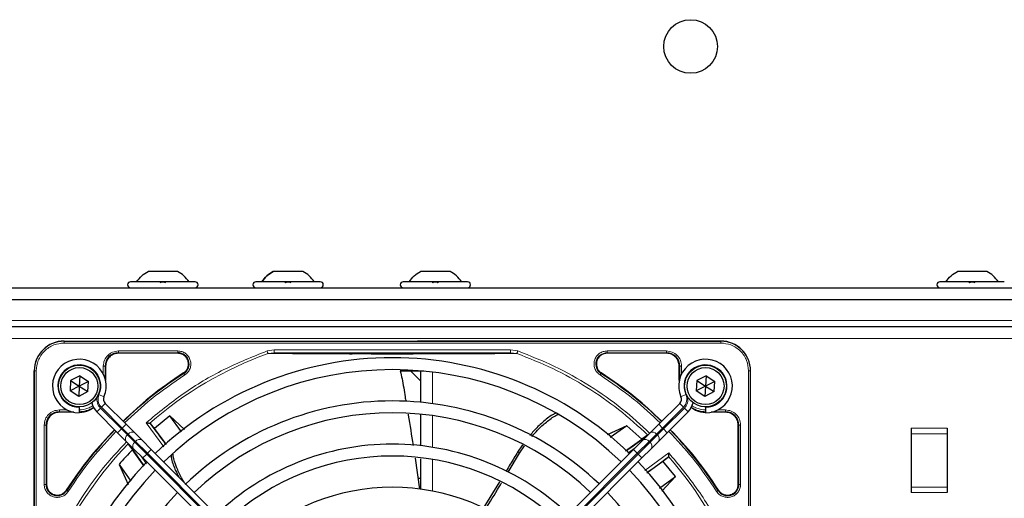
# Model space of a CAD drawing. Header units: millimetres. Extents: x 5 to 418, y 2 to 292.
# Tile 54 of 87: x 82 to 110, y 236 to 250. Entities that reach past the tile are written whole.
import ezdxf

# ---------------------------------------------------------------- set-up
doc = ezdxf.new("R2010")
doc.units = ezdxf.units.MM

msp = doc.modelspace()

# ---------------------------------------------------------------- linework, layer by layer
at = {"color": 7, "linetype": 'Continuous', "lineweight": 25}
for p, q in [((86.5109, 242.8304), (85.6859, 242.8304)), ((90.0109, 242.8304), (89.1859, 242.8304)), ((94.1276, 242.8304), (93.3026, 242.8304)), ((109.1276, 242.8304), (108.3026, 242.8304)), ((86.9984, 242.5387), (85.1984, 242.5387)), ((90.4984, 242.5387), (88.6984, 242.5387)), ((94.6151, 242.5387), (92.8151, 242.5387)), ((109.6151, 242.5387), (107.8151, 242.5387)), ((60.0151, 242.3721), (141.6817, 242.3721)), ((60.4317, 242.0387), (141.2651, 242.0387)), ((61.1817, 241.2887), (140.5151, 241.2887)), ((83.3401, 240.8804), (101.6901, 240.8804)), ((101.6901, 240.8804), (93.2199, 240.8804)), ((86.5171, 240.5379), (84.8567, 240.5379)), ((100.1734, 240.5379), (98.513, 240.5379)), ((82.5067, 221.6971), (82.5067, 240.0471)), ((84.4992, 240.1804), (84.4992, 239.7755)), ((93.3901, 240.0387), (92.7324, 240.0387)), ((93.3026, 239.7679), (93.0317, 240.0387)), ((100.5309, 239.7755), (100.5309, 240.1804)), ((102.5234, 221.6971), (102.5234, 240.0471)), ((83.5229, 239.7792), (83.5079, 239.4909)), ((83.78, 239.9104), (83.5229, 239.7792)), ((83.5229, 239.7792), (83.7651, 239.6221)), ((83.78, 239.9104), (83.7651, 239.6221)), ((84.0222, 239.7533), (83.7651, 239.6221)), ((83.78, 239.9104), (84.0222, 239.7533)), ((84.0072, 239.465), (84.0222, 239.7533)), ((101.0229, 239.7792), (101.0079, 239.4909)), ((101.28, 239.9104), (101.0229, 239.7792)), ((101.0229, 239.7792), (101.2651, 239.6221)), ((101.28, 239.9104), (101.2651, 239.6221)), ((101.5222, 239.7533), (101.2651, 239.6221)), ((101.28, 239.9104), (101.5222, 239.7533)), ((101.5072, 239.465), (101.5222, 239.7533)), ((83.7651, 239.6221), (83.5079, 239.4909)), ((83.7501, 239.3338), (83.5079, 239.4909)), ((83.7651, 239.6221), (83.7501, 239.3338)), ((84.0072, 239.465), (83.7501, 239.3338)), ((83.7651, 239.6221), (84.0072, 239.465)), ((101.2651, 239.6221), (101.0079, 239.4909)), ((101.2501, 239.3338), (101.0079, 239.4909)), ((101.2651, 239.6221), (101.2501, 239.3338)), ((101.5072, 239.465), (101.2501, 239.3338)), ((101.2651, 239.6221), (101.5072, 239.465)), ((84.4867, 239.1361), (85.0719, 238.5509)), ((100.5434, 239.1361), (99.9582, 238.5509)), ((83.6116, 238.8879), (83.2067, 238.8879)), ((83.7651, 239.0221), (83.7651, 239.0387)), ((83.7651, 239.0221), (83.7651, 238.8721)), ((84.8362, 238.3152), (84.251, 238.9004)), ((100.1939, 238.3152), (100.7791, 238.9004)), ((101.2651, 239.0221), (101.2651, 239.0387)), ((101.2651, 239.0221), (101.2651, 238.8721)), ((101.8234, 238.8879), (101.4185, 238.8879)), ((85.7507, 238.5767), (85.7364, 238.5834)), ((85.8695, 238.4333), (85.7507, 238.5767)), ((86.2928, 238.7853), (85.8695, 238.4333)), ((86.707, 238.4046), (86.2928, 238.7853)), ((86.6209, 238.3375), (86.2928, 238.7853)), ((82.8492, 238.5304), (82.8492, 236.8701)), ((85.0779, 238.0735), (84.8362, 238.3152)), ((85.0719, 238.5509), (85.3136, 238.3092)), ((85.3136, 238.3092), (85.519, 238.1038)), ((86.1979, 237.9831), (85.8695, 238.4333)), ((99.0689, 238.5129), (98.5128, 238.2545)), ((99.0689, 238.5129), (98.6006, 238.1823)), ((99.4843, 238.1361), (99.0689, 238.5129)), ((99.7165, 238.3092), (99.5111, 238.1038)), ((99.9582, 238.5509), (99.7165, 238.3092)), ((99.9522, 238.0735), (100.1939, 238.3152)), ((102.1809, 236.8701), (102.1809, 238.5304)), ((107.0151, 238.4387), (107.0151, 238.2887)), ((108.0151, 238.4387), (108.0151, 238.2887)), ((85.2833, 237.8681), (85.0779, 238.0735)), ((85.519, 238.1038), (85.7773, 237.8455)), ((99.0255, 237.8066), (99.4843, 238.1361)), ((99.5111, 238.1038), (99.2528, 237.8455)), ((99.64, 238.2445), (99.4843, 238.1361)), ((99.7468, 237.8681), (99.9522, 238.0735)), ((107.0151, 238.2887), (107.0151, 236.7887)), ((108.0151, 238.2887), (108.0151, 236.7887)), ((85.1426, 237.997), (85.251, 237.8413)), ((85.5805, 237.3825), (85.251, 237.8413)), ((85.5416, 237.6098), (85.2833, 237.8681)), ((85.7773, 237.8455), (91.4293, 232.1936)), ((99.2528, 237.8455), (93.6008, 232.1936)), ((96.1539, 237.979), (96.0144, 237.7749)), ((96.0637, 237.7397), (96.2072, 237.9476)), ((99.4885, 237.6098), (99.7468, 237.8681)), ((91.1936, 231.9579), (85.5416, 237.6098)), ((93.1491, 237.6051), (93.2745, 236.7373)), ((93.8365, 231.9579), (99.4885, 237.6098)), ((95.7456, 237.2103), (96.0637, 237.7397)), ((99.6261, 237.1892), (100.0763, 237.5176)), ((100.0763, 237.5176), (100.2197, 237.6364)), ((100.4283, 237.0943), (100.0763, 237.5176)), ((100.2197, 237.6364), (100.2264, 237.6507)), ((84.8742, 237.4259), (85.1326, 236.8698)), ((84.8742, 237.4259), (85.2048, 236.9576)), ((93.3026, 237.0387), (93.2309, 237.0387)), ((95.5052, 236.9386), (95.046, 236.1893)), ((99.9805, 236.7662), (100.4283, 237.0943)), ((100.0476, 236.6802), (100.4283, 237.0943)), ((107.0151, 236.7887), (107.0151, 236.6387)), ((108.0151, 236.7887), (108.0151, 236.6387))]:
    msp.add_line(p, q, dxfattribs=at)
at = {"color": 7, "linetype": 'Continuous', "lineweight": 18}
for p, q in [((140.5984, 241.4554), (61.0984, 241.4554)), ((61.1817, 240.9554), (140.5151, 240.9554)), ((83.3401, 240.8751), (83.3401, 240.8804)), ((101.6901, 240.8751), (83.3401, 240.8751)), ((83.3401, 240.8253), (83.3401, 240.8751)), ((101.6901, 240.8253), (83.3401, 240.8253)), ((101.6901, 240.8804), (101.6901, 240.8751)), ((101.6901, 240.8253), (101.6901, 240.8751)), ((84.8567, 240.5529), (86.5171, 240.5529)), ((84.8567, 240.5379), (84.8567, 240.5529)), ((84.8568, 240.6028), (86.517, 240.6028)), ((86.5171, 240.5379), (86.5171, 240.5529)), ((89.0121, 240.6041), (89.214, 240.6373)), ((89.0377, 240.5325), (89.214, 240.554)), ((89.214, 240.6373), (95.8161, 240.6373)), ((89.214, 240.554), (95.8161, 240.554)), ((95.8161, 240.6373), (96.0174, 240.6043)), ((95.8161, 240.554), (95.992, 240.5326)), ((98.513, 240.5529), (100.1734, 240.5529)), ((98.513, 240.5379), (98.513, 240.5529)), ((98.5131, 240.6028), (100.1733, 240.6028)), ((100.1734, 240.5379), (100.1734, 240.5529)), ((82.5067, 240.0471), (82.5121, 240.0471)), ((82.5121, 240.0471), (82.5121, 221.6971)), ((82.5619, 240.0471), (82.5121, 240.0471)), ((82.5619, 240.0471), (82.5619, 221.6971)), ((84.4343, 239.9607), (84.4343, 240.1803)), ((84.4842, 239.835), (84.4842, 240.1804)), ((84.4992, 240.1804), (84.4842, 240.1804)), ((86.6865, 239.9741), (86.6784, 239.9868)), ((93.6359, 240.0119), (93.6359, 239.1297)), ((98.3517, 239.9868), (98.3436, 239.9741)), ((100.5309, 240.1804), (100.5459, 240.1804)), ((100.5459, 240.1804), (100.5459, 239.835)), ((100.5958, 240.1804), (100.5958, 239.9607)), ((102.4682, 221.6971), (102.4682, 240.0471)), ((102.4682, 240.0471), (102.518, 240.0471)), ((102.518, 221.6971), (102.518, 240.0471)), ((102.518, 240.0471), (102.5234, 240.0471)), ((84.3146, 239.3811), (84.4519, 239.3209)), ((84.3806, 239.03), (84.4867, 239.1361)), ((100.6495, 239.03), (100.5434, 239.1361)), ((100.7156, 239.3811), (100.5782, 239.3209)), ((83.2067, 238.9029), (83.5522, 238.9029)), ((83.2067, 238.8879), (83.2067, 238.9029)), ((83.2068, 238.9528), (83.4265, 238.9528)), ((84.251, 238.9004), (84.3571, 239.0065)), ((84.3571, 239.0065), (84.9423, 238.4212)), ((84.9659, 238.4448), (84.3806, 239.03)), ((100.0642, 238.4448), (100.6495, 239.03)), ((100.673, 239.0065), (100.0878, 238.4212)), ((100.7791, 238.9004), (100.673, 239.0065)), ((101.4779, 238.9029), (101.8234, 238.9029)), ((101.6036, 238.9528), (101.8233, 238.9528)), ((101.8234, 238.8879), (101.8234, 238.9029)), ((86.13, 237.9222), (85.6325, 238.5931)), ((93.6359, 238.7932), (93.6359, 237.9084)), ((82.7843, 236.8701), (82.7843, 238.5303)), ((82.8342, 236.8701), (82.8342, 238.5304)), ((82.8492, 238.5304), (82.8342, 238.5304)), ((84.8362, 238.3152), (84.9423, 238.4212)), ((84.9423, 238.4212), (84.9659, 238.4448)), ((84.9423, 238.4212), (85.109, 238.2546)), ((84.9659, 238.4448), (85.0719, 238.5509)), ((85.1325, 238.2781), (84.9659, 238.4448)), ((99.8976, 238.2781), (100.0642, 238.4448)), ((100.0878, 238.4212), (99.9211, 238.2546)), ((100.0642, 238.4448), (99.9582, 238.5509)), ((100.0878, 238.4212), (100.0642, 238.4448)), ((100.1939, 238.3152), (100.0878, 238.4212)), ((102.1809, 238.5304), (102.1959, 238.5304)), ((102.1959, 238.5304), (102.1959, 236.8701)), ((102.2458, 238.5304), (102.2458, 236.8701)), ((108.0151, 238.4387), (107.0151, 238.4387)), ((85.1325, 238.2781), (85.109, 238.2546)), ((85.109, 238.2546), (85.3144, 238.0492)), ((85.3379, 238.0728), (85.1325, 238.2781)), ((85.3144, 238.0492), (85.3379, 238.0728)), ((85.3144, 238.0492), (85.6477, 237.7159)), ((85.6713, 237.7394), (85.3379, 238.0728)), ((99.3589, 237.7394), (99.6922, 238.0728)), ((99.7158, 238.0492), (99.3824, 237.7159)), ((99.6922, 238.0728), (99.8976, 238.2781)), ((99.7158, 238.0492), (99.6922, 238.0728)), ((99.9211, 238.2546), (99.7158, 238.0492)), ((99.8976, 238.2781), (99.9211, 238.2546)), ((108.0151, 238.2887), (107.0151, 238.2887)), ((85.6713, 237.7394), (85.7773, 237.8455)), ((96.0638, 237.7397), (96.0144, 237.7749)), ((99.3083, 237.901), (99.0927, 237.7429)), ((99.3589, 237.7394), (99.2528, 237.8455)), ((99.5651, 237.2572), (100.2361, 237.7546)), ((85.4861, 237.6653), (85.6442, 237.4497)), ((85.5416, 237.6098), (85.6477, 237.7159)), ((85.6713, 237.7394), (85.6477, 237.7159)), ((85.6477, 237.7159), (91.2996, 232.0639)), ((91.3232, 232.0875), (85.6713, 237.7394)), ((93.6359, 237.5706), (93.6359, 236.6816)), ((93.7069, 232.0875), (99.3589, 237.7394)), ((99.3824, 237.7159), (93.7305, 232.0639)), ((99.3589, 237.7394), (99.3824, 237.7159)), ((99.4885, 237.6098), (99.3824, 237.7159)), ((82.8342, 236.8701), (82.8492, 236.8701)), ((83.4004, 236.7087), (83.413, 236.7006)), ((101.6171, 236.7006), (101.6298, 236.7087)), ((102.1809, 236.8701), (102.1959, 236.8701)), ((108.0151, 236.7887), (107.0151, 236.7887)), ((107.0151, 236.6387), (108.0151, 236.6387))]:
    msp.add_line(p, q, dxfattribs=at)
at = {"color": 7, "linetype": 'Continuous', "lineweight": 25}
for centre, radius in [((100.8484, 249.1221), 0.75), ((83.7651, 239.6221), 0.5833), ((83.7651, 239.6221), 0.5167), ((101.2651, 239.6221), 0.5833), ((101.2651, 239.6221), 0.5167)]:
    msp.add_circle(centre, radius, dxfattribs=at)
for centre, radius, start, end in [((85.1984, 242.4554), 0.0833, 90, 270), ((86.9984, 242.4554), 0.0833, 270, 90), ((88.6984, 242.4554), 0.0833, 90, 270), ((90.4984, 242.4554), 0.0833, 270, 90), ((92.8151, 242.4554), 0.0833, 90, 270), ((94.6151, 242.4554), 0.0833, 270, 90), ((107.8151, 242.4554), 0.0833, 90, 270), ((83.3401, 240.0471), 0.8333, 90, 180), ((101.6901, 240.0471), 0.8333, 360, 90), ((84.8567, 240.1804), 0.3725, 90, 180), ((86.5171, 240.2387), 0.3142, 302.63367, 90), ((100.1734, 240.1804), 0.3725, 360, 90), ((83.7651, 239.6221), 0.75, 336.32369, 270), ((92.5151, 230.8721), 9.5417, 90, 133.99915), ((92.5151, 230.8721), 9.5417, 46.02565, 90), ((101.2651, 239.6221), 0.75, 270, 203.67631), ((92.5151, 230.8721), 10.8083, 122.63367, 134.11645), ((92.5151, 230.8721), 9.2083, 46.03708, 133.96292), ((92.5151, 230.8721), 10.8083, 45.88355, 57.36633), ((84.6046, 239.254), 0.5, 191.42048, 225), ((84.6046, 239.254), 0.1667, 156.32369, 225), ((92.5151, 230.8721), 8.3333, 90, 134.02434), ((92.5151, 230.8721), 8.3333, 46.14599, 90), ((100.4255, 239.254), 0.1667, 315, 23.67631), ((100.4255, 239.254), 0.5, 315, 348.57952), ((83.2067, 238.5304), 0.3725, 90, 180), ((83.7567, 239.6304), 0.7275, 270, 303.67328), ((92.5151, 230.8721), 8, 46.19375, 133.80625), ((101.2734, 239.6304), 0.7275, 236.32671, 270), ((101.8234, 238.5304), 0.3725, 360, 90), ((72.557, 228.3778), 16.676, 35.2521, 37.70462), ((92.5151, 230.8721), 10.8083, 135.88355, 147.36633), ((92.5151, 230.8721), 10.8083, 32.63367, 44.11645), ((90.0208, 250.8301), 15.8406, 304.77699, 307.39093), ((92.5151, 230.8721), 10.0666, 136.18656, 139.37912), ((72.557, 228.3778), 15.8406, 34.77699, 37.39093), ((92.5151, 230.8721), 7.125, 90, 133.65963), ((92.5151, 230.8721), 7.125, 46.34037, 90), ((92.5151, 230.8721), 9.5417, 136.00085, 223.99915), ((92.5151, 230.8721), 6.7917, 46.40617, 133.59383), ((92.5151, 230.8721), 9.5417, 316.02565, 43.97435), ((90.0208, 250.8301), 16.676, 305.2521, 307.70462), ((92.5151, 230.8721), 9.2083, 136.03708, 223.96292), ((92.5151, 230.8721), 9.2083, 316.03708, 43.96292), ((83.1484, 236.8701), 0.3142, 180, 327.36633), ((92.5151, 230.8721), 8.3333, 136.14599, 223.85401), ((92.5151, 230.8721), 5.9167, 90, 133.38582), ((92.5151, 230.8721), 5.9167, 46.61418, 90), ((92.5151, 230.8721), 8.3333, 316.14599, 43.85401), ((101.8817, 236.8701), 0.3142, 212.63367, 0)]:
    msp.add_arc(centre, radius, start, end, dxfattribs=at)
at = {"color": 7, "linetype": 'Continuous', "lineweight": 18}
for centre, radius, start, end in [((83.3401, 240.0471), 0.828, 90, 180), ((101.6901, 240.0471), 0.828, 0, 90), ((92.5151, 230.8721), 10.2672, 109.79676, 131.31692), ((98.513, 240.2387), 0.3142, 90, 237.36633), ((83.7651, 239.6221), 0.6, 336.32369, 270), ((101.2651, 239.6221), 0.6, 270, 203.67631), ((84.6046, 239.254), 0.35, 170.36291, 225), ((84.6046, 239.254), 0.3167, 156.32369, 225), ((100.4255, 239.254), 0.3167, 315, 23.67631), ((100.4255, 239.254), 0.35, 315, 9.63709), ((85.2396, 238.1977), 0.1339, 56.42175, 143.04947), ((99.7906, 238.1977), 0.1339, 36.95053, 123.57825), ((85.1895, 238.1476), 0.1339, 126.95053, 213.57825), ((85.3948, 237.9422), 0.1339, 126.95053, 213.57825), ((85.4449, 237.9923), 0.1339, 56.42175, 143.04947), ((99.5852, 237.9923), 0.1339, 36.95053, 123.57825), ((99.6353, 237.9422), 0.1339, 326.42175, 53.04947), ((99.8406, 238.1476), 0.1339, 326.42175, 53.04947), ((92.5151, 230.8721), 10.2672, 135.92524, 160.20345), ((92.5151, 230.8721), 10.2672, 19.69498, 41.31692)]:
    msp.add_arc(centre, radius, start, end, dxfattribs=at)
at = {"color": 7, "linetype": 'Continuous', "lineweight": 25}
for points in [[(85.3651, 242.5387), (85.4102, 242.5965), (85.5004, 242.7121), (85.6241, 242.791), (85.6859, 242.8304)], [(86.8317, 242.5387), (86.7866, 242.5965), (86.6964, 242.7121), (86.5727, 242.791), (86.5109, 242.8304)], [(88.8651, 242.5387), (88.9102, 242.5965), (89.0004, 242.7121), (89.1241, 242.791), (89.1859, 242.8304)], [(90.3317, 242.5387), (90.2866, 242.5965), (90.1964, 242.7121), (90.0727, 242.791), (90.0109, 242.8304)], [(92.9817, 242.5387), (93.0268, 242.5965), (93.1171, 242.7121), (93.2407, 242.791), (93.3026, 242.8304)], [(94.4484, 242.5387), (94.4033, 242.5965), (94.313, 242.7121), (94.1894, 242.791), (94.1276, 242.8304)], [(107.9817, 242.5387), (108.0268, 242.5965), (108.1171, 242.7121), (108.2407, 242.791), (108.3026, 242.8304)], [(109.4484, 242.5387), (109.4033, 242.5965), (109.313, 242.7121), (109.1894, 242.791), (109.1276, 242.8304)], [(84.8567, 240.5379), (84.8099, 240.5326), (84.7162, 240.5218), (84.598, 240.4391), (84.5153, 240.3209), (84.5046, 240.2272), (84.4992, 240.1804)], [(86.8163, 240.2387), (86.8118, 240.2779), (86.8028, 240.3564), (86.7336, 240.4552), (86.6347, 240.5244), (86.5563, 240.5334), (86.5171, 240.5379)], [(98.513, 240.5379), (98.4738, 240.5334), (98.3954, 240.5244), (98.2965, 240.4552), (98.2273, 240.3564), (98.2183, 240.2779), (98.2138, 240.2387)], [(100.5309, 240.1804), (100.5255, 240.2272), (100.5148, 240.3209), (100.4321, 240.4391), (100.3139, 240.5218), (100.2202, 240.5326), (100.1734, 240.5379)], [(86.6784, 239.9868), (86.6985, 240.0018), (86.7386, 240.0317), (86.782, 240.0938), (86.8109, 240.1638), (86.8145, 240.2138), (86.8163, 240.2387)], [(98.2138, 240.2387), (98.2157, 240.2138), (98.2193, 240.1638), (98.2482, 240.0938), (98.2915, 240.0317), (98.3316, 240.0018), (98.3517, 239.9868)], [(83.2067, 238.8879), (83.1599, 238.8826), (83.0662, 238.8718), (82.948, 238.7891), (82.8653, 238.6709), (82.8546, 238.5772), (82.8492, 238.5304)], [(102.1809, 238.5304), (102.1755, 238.5772), (102.1648, 238.6709), (102.0821, 238.7891), (101.9639, 238.8718), (101.8702, 238.8826), (101.8234, 238.8879)], [(82.8492, 236.8701), (82.8522, 236.838), (82.8582, 236.7739), (82.9052, 236.6875), (82.9748, 236.6199), (83.0629, 236.5779), (83.1596, 236.5658), (83.2548, 236.5852), (83.3409, 236.6326), (83.3805, 236.6833), (83.4004, 236.7087)], [(101.6298, 236.7087), (101.6496, 236.6833), (101.6892, 236.6326), (101.7753, 236.5852), (101.8705, 236.5658), (101.9672, 236.5779), (102.0553, 236.6199), (102.125, 236.6875), (102.1719, 236.7739), (102.1779, 236.838), (102.1809, 236.8701)]]:
    msp.add_open_spline(points, degree=3, dxfattribs=at)
for points, knots in [([(89.1859, 242.8304), (89.1241, 242.791), (89.0004, 242.7121), (88.9102, 242.5965), (88.8651, 242.5387)], [0, 0, 0, 0, 0.5, 1, 1, 1, 1]), ([(90.3317, 242.5387), (90.2866, 242.5965), (90.1964, 242.7121), (90.0727, 242.791), (90.0109, 242.8304)], [0, 0, 0, 0, 0.5, 1, 1, 1, 1]), ([(86.0254, 242.5102), (86.0279, 242.5141), (86.0329, 242.5219), (86.0495, 242.5311), (86.0719, 242.5372), (86.0982, 242.5395), (86.1246, 242.5373), (86.1471, 242.5312), (86.1638, 242.5219), (86.1689, 242.5141), (86.1714, 242.5102)], [0, 0, 0, 0, 0.1252217, 0.2494831, 0.3743256, 0.4990628, 0.6238964, 0.749388, 0.8744406, 1, 1, 1, 1]), ([(89.5254, 242.5102), (89.5279, 242.5141), (89.5329, 242.5219), (89.5495, 242.5311), (89.5719, 242.5372), (89.5982, 242.5395), (89.6246, 242.5373), (89.6471, 242.5312), (89.6638, 242.5219), (89.6689, 242.5141), (89.6714, 242.5102)], [0, 0, 0, 0, 0.1252217, 0.2494831, 0.3743256, 0.4990628, 0.6238964, 0.749388, 0.8744406, 1, 1, 1, 1]), ([(93.6421, 242.5102), (93.6446, 242.5141), (93.6496, 242.5219), (93.6662, 242.5311), (93.6885, 242.5372), (93.7149, 242.5395), (93.7413, 242.5373), (93.7638, 242.5312), (93.7805, 242.5219), (93.7855, 242.5141), (93.788, 242.5102)], [0, 0, 0, 0, 0.1252217, 0.2494831, 0.3743256, 0.4990628, 0.6238964, 0.749388, 0.8744406, 1, 1, 1, 1]), ([(108.6421, 242.5102), (108.6446, 242.5141), (108.6496, 242.5219), (108.6662, 242.5311), (108.6885, 242.5372), (108.7149, 242.5395), (108.7413, 242.5373), (108.7638, 242.5312), (108.7805, 242.5219), (108.7855, 242.5141), (108.788, 242.5102)], [0, 0, 0, 0, 0.1252217, 0.2494831, 0.3743256, 0.4990628, 0.6238964, 0.749388, 0.8744406, 1, 1, 1, 1]), ([(89.214, 240.554), (89.4075, 240.5515), (89.774, 240.5468), (90.3362, 240.5412), (90.8339, 240.5371), (91.2924, 240.5344), (91.7212, 240.5326), (92.1675, 240.5314), (92.6745, 240.5311), (93.2126, 240.5322), (93.7662, 240.5344), (94.37, 240.5383), (95.067, 240.5445), (95.5551, 240.5507), (95.8161, 240.554)], [0, 0, 0, 0, 0.0996723, 0.1887309, 0.2688678, 0.3273434, 0.3895643, 0.4520047, 0.5145617, 0.5996547, 0.6762195, 0.7501682, 0.8664354, 1, 1, 1, 1]), ([(86.6784, 239.9868), (86.3554, 239.7684), (85.7556, 239.3627), (85.229, 238.866), (84.986, 238.6368)], [0, 0, 0, 0, 0.5384941, 1, 1, 1, 1]), ([(92.7324, 240.0387), (92.7501, 239.9682), (92.8095, 239.7307), (92.8481, 239.4444), (92.8844, 239.2317), (92.8917, 239.1884)], [0, 0, 0, 0, 0.2519344, 0.8478428, 1, 1, 1, 1]), ([(93.3026, 240.0236), (93.3026, 239.9507), (93.3026, 239.7977), (93.3026, 239.4873), (93.3026, 239.2206), (93.3026, 239.165)], [0, 0, 0, 0, 0.4188485, 0.8788192, 1, 1, 1, 1]), ([(100.0441, 238.6368), (99.8011, 238.866), (99.2745, 239.3627), (98.6747, 239.7684), (98.3517, 239.9868)], [0, 0, 0, 0, 0.46150588, 1, 1, 1, 1]), ([(83.7567, 238.8879), (83.8562, 238.8953), (84.0074, 238.9066), (84.1258, 238.9972), (84.1663, 239.0283)], [0, 0, 0, 0, 0.6575329, 1, 1, 1, 1]), ([(97.0863, 238.8647), (97.0533, 238.8495), (96.9211, 238.7884), (96.712, 238.6086), (96.5014, 238.4127), (96.3904, 238.2784), (96.3568, 238.2378)], [0, 0, 0, 0, 0.1200089, 0.4811398, 0.842984, 1, 1, 1, 1]), ([(100.8638, 239.0283), (100.9043, 238.9972), (101.0227, 238.9066), (101.1739, 238.8953), (101.2734, 238.8879)], [0, 0, 0, 0, 0.3424671, 1, 1, 1, 1]), ([(85.6325, 238.5931), (85.6459, 238.5918), (85.6684, 238.5896), (85.6982, 238.5872), (85.7209, 238.5849), (85.7315, 238.5839), (85.7364, 238.5834)], [0, 0, 0, 0, 0.3361266, 0.5608644, 0.7960602, 1, 1, 1, 1]), ([(92.9509, 238.8361), (92.9524, 238.8272), (93.0015, 238.5355), (93.0475, 238.2433), (93.092, 237.96)], [0, 0, 0, 0, 0.0306248, 1, 1, 1, 1]), ([(93.3026, 238.8295), (93.3026, 238.7869), (93.3026, 238.5469), (93.3026, 238.2175), (93.3026, 237.9465)], [0, 0, 0, 0, 0.1775506, 1, 1, 1, 1]), ([(96.4112, 238.2074), (96.4638, 238.2691), (96.5902, 238.4172), (96.8156, 238.6161), (97.0088, 238.7646), (97.1242, 238.8177), (97.1443, 238.827)], [0, 0, 0, 0, 0.2443323, 0.5866541, 0.9281893, 1, 1, 1, 1]), ([(84.7503, 238.4011), (84.5211, 238.1581), (84.0244, 237.6315), (83.6188, 237.0317), (83.4004, 236.7087)], [0, 0, 0, 0, 0.46150588, 1, 1, 1, 1]), ([(101.6298, 236.7087), (101.4113, 237.0317), (101.0057, 237.6315), (100.509, 238.1581), (100.2798, 238.4011)], [0, 0, 0, 0, 0.5384941, 1, 1, 1, 1]), ([(96.0144, 237.7749), (95.9463, 237.6614), (95.838, 237.4809), (95.7278, 237.3017), (95.6869, 237.2351)], [0, 0, 0, 0, 0.6287686, 1, 1, 1, 1]), ([(100.2361, 237.7546), (100.2348, 237.7412), (100.2326, 237.7187), (100.2302, 237.6889), (100.2279, 237.6662), (100.2269, 237.6556), (100.2264, 237.6507)], [0, 0, 0, 0, 0.336126, 0.560864, 0.79606, 1, 1, 1, 1]), ([(86.3278, 237.6782), (86.3318, 237.6457), (86.3492, 237.5046), (86.4302, 237.3017), (86.5136, 237.1378), (86.5431, 237.0797)], [0, 0, 0, 0, 0.1619592, 0.7032449, 1, 1, 1, 1]), ([(86.6917, 236.9312), (86.6671, 236.9716), (86.5838, 237.109), (86.4797, 237.3553), (86.3983, 237.5808), (86.3837, 237.7031), (86.3816, 237.7211)], [0, 0, 0, 0, 0.16120633, 0.54774668, 0.93339946, 1, 1, 1, 1]), ([(93.3026, 237.5892), (93.3026, 237.407), (93.3026, 237.14), (93.3026, 236.8296), (93.3026, 236.7309)], [0, 0, 0, 0, 0.68227238, 1, 1, 1, 1]), ([(95.1075, 236.1617), (95.2397, 236.3753), (95.3932, 236.6234), (95.5433, 236.8736), (95.5642, 236.9083)], [0, 0, 0, 0, 0.861195, 1, 1, 1, 1])]:
    msp.add_open_spline(points, degree=3, knots=knots, dxfattribs=at)
at = {"color": 7, "linetype": 'Continuous', "lineweight": 18}
for points, knots in [([(83.3401, 240.8253), (83.2422, 240.8149), (83.0916, 240.7989), (82.9104, 240.7018), (82.7857, 240.6014), (82.6853, 240.4767), (82.5883, 240.2955), (82.5723, 240.145), (82.5619, 240.0471)], [0, 0, 0, 0, 0.2394568, 0.3683607, 0.5, 0.6316393, 0.7605432, 1, 1, 1, 1]), ([(102.4682, 240.0471), (102.4578, 240.145), (102.4419, 240.2955), (102.3448, 240.4767), (102.2444, 240.6014), (102.1197, 240.7018), (101.9385, 240.7989), (101.7879, 240.8149), (101.6901, 240.8253)], [0, 0, 0, 0, 0.2394568, 0.3683607, 0.5, 0.6316393, 0.7605432, 1, 1, 1, 1]), ([(84.4343, 240.1803), (84.4406, 240.2357), (84.4533, 240.3464), (84.551, 240.4861), (84.6906, 240.5838), (84.8014, 240.5965), (84.8568, 240.6028)], [0, 0, 0, 0, 0.2499998, 0.4999995, 0.7499998, 1, 1, 1, 1]), ([(84.8568, 240.6028), (84.8567, 240.5965), (84.8567, 240.5838), (84.8567, 240.5677), (84.8567, 240.556), (84.8567, 240.5539), (84.8567, 240.5529)], [0, 0, 0, 0, 0.2499974, 0.4999983, 0.7499991, 1, 1, 1, 1]), ([(85.6325, 238.5931), (85.9715, 238.8729), (86.65, 239.4327), (87.7888, 240.1104), (88.6045, 240.4396), (89.0121, 240.6041)], [0, 0, 0, 0, 0.3332143, 0.6667754, 1, 1, 1, 1]), ([(86.517, 240.6028), (86.555, 240.5994), (86.633, 240.5923), (86.7394, 240.535), (86.8221, 240.449), (86.8722, 240.3427), (86.8874, 240.2261), (86.864, 240.1091), (86.8053, 240.0035), (86.7435, 239.9555), (86.7134, 239.9321)], [0, 0, 0, 0, 0.1217125, 0.2499998, 0.3782872, 0.4999997, 0.6217122, 0.7499998, 0.8782874, 1, 1, 1, 1]), ([(89.0377, 240.5324), (89.0364, 240.5361), (89.0338, 240.5434), (89.0276, 240.5609), (89.0202, 240.5815), (89.0148, 240.5966), (89.0121, 240.6041)], [0, 0, 0, 0, 0.25, 0.5, 0.75, 1, 1, 1, 1]), ([(89.0377, 240.5324), (89.2403, 240.5309), (89.6221, 240.528), (90.2094, 240.5233), (90.6837, 240.5212), (91.0505, 240.5188), (91.3227, 240.5179), (91.6737, 240.5188), (92.1038, 240.5177), (92.6588, 240.5152), (93.2457, 240.52), (93.8339, 240.5173), (94.4763, 240.5222), (95.2061, 240.5255), (95.7212, 240.5301), (95.992, 240.5326)], [0, 0, 0, 0, 0.0992266, 0.1869854, 0.2680266, 0.3050007, 0.3411624, 0.3801061, 0.4467472, 0.5120558, 0.5978149, 0.6780584, 0.7487781, 0.8679482, 1, 1, 1, 1]), ([(96.0174, 240.6043), (96.0154, 240.5988), (96.0116, 240.5881), (96.005, 240.5698), (95.9989, 240.5526), (95.9943, 240.5396), (95.9926, 240.5346), (95.992, 240.5326)], [0, 0, 0, 0, 0.1851978, 0.3532781, 0.6370716, 0.8527573, 1, 1, 1, 1]), ([(95.992, 240.5326), (96.3294, 240.3995), (97.0044, 240.1332), (97.9546, 239.5994), (98.8523, 238.9814), (99.3887, 238.4927), (99.6569, 238.2483)], [0, 0, 0, 0, 0.25, 0.5, 0.75, 1, 1, 1, 1]), ([(96.0174, 240.6043), (96.3632, 240.4678), (97.0568, 240.1938), (98.0324, 239.6412), (98.9312, 239.017), (99.4589, 238.5292), (99.7121, 238.2952)], [0, 0, 0, 0, 0.253873, 0.5092361, 0.7645992, 1, 1, 1, 1]), ([(98.3167, 239.9321), (98.2866, 239.9555), (98.2248, 240.0035), (98.1661, 240.1091), (98.1428, 240.2261), (98.1579, 240.3427), (98.208, 240.449), (98.2907, 240.535), (98.3971, 240.5923), (98.4751, 240.5994), (98.5131, 240.6028)], [0, 0, 0, 0, 0.1217127, 0.2499999, 0.378287, 0.4999997, 0.6217125, 0.7499999, 0.8782872, 1, 1, 1, 1]), ([(100.1733, 240.6028), (100.2287, 240.5965), (100.3394, 240.5838), (100.4791, 240.4861), (100.5768, 240.3465), (100.5895, 240.2357), (100.5958, 240.1804)], [0, 0, 0, 0, 0.2499997, 0.4999995, 0.7499997, 1, 1, 1, 1]), ([(86.7134, 239.9321), (86.7099, 239.9374), (86.7031, 239.9481), (86.6944, 239.9617), (86.6881, 239.9715), (86.687, 239.9733), (86.6865, 239.9741)], [0, 0, 0, 0, 0.2499911, 0.4999941, 0.749997, 1, 1, 1, 1]), ([(98.3167, 239.9321), (98.3202, 239.9374), (98.327, 239.9481), (98.3357, 239.9617), (98.342, 239.9715), (98.3431, 239.9733), (98.3436, 239.9741)], [0, 0, 0, 0, 0.25000001, 0.50000001, 0.75000001, 1, 1, 1, 1]), ([(86.7134, 239.9321), (86.3932, 239.7156), (85.7973, 239.3127), (85.2741, 238.8193), (85.032, 238.5909)], [0, 0, 0, 0, 0.53717444, 1, 1, 1, 1]), ([(99.9982, 238.5909), (99.756, 238.8193), (99.2329, 239.3127), (98.6369, 239.7156), (98.3167, 239.9321)], [0, 0, 0, 0, 0.4628256, 1, 1, 1, 1]), ([(82.7843, 238.5303), (82.7906, 238.5857), (82.8033, 238.6964), (82.901, 238.8361), (83.0407, 238.9338), (83.1514, 238.9465), (83.2068, 238.9528)], [0, 0, 0, 0, 0.2499997, 0.4999995, 0.7499997, 1, 1, 1, 1]), ([(83.7568, 238.9528), (83.8412, 238.9629), (83.9711, 238.9782), (84.0965, 239.0375), (84.1357, 239.0699), (84.1398, 239.0733)], [0, 0, 0, 0, 0.62470769, 0.96099855, 1, 1, 1, 1]), ([(100.8903, 239.0733), (100.8944, 239.0699), (100.9336, 239.0375), (101.059, 238.9782), (101.189, 238.9628), (101.2734, 238.9528)], [0, 0, 0, 0, 0.0391304, 0.3753762, 1, 1, 1, 1]), ([(101.8233, 238.9528), (101.8786, 238.9465), (101.9894, 238.9338), (102.1291, 238.8361), (102.2268, 238.6965), (102.2395, 238.5857), (102.2458, 238.5304)], [0, 0, 0, 0, 0.2499998, 0.4999995, 0.7499998, 1, 1, 1, 1]), ([(84.7962, 238.3552), (84.5679, 238.113), (84.0744, 237.5899), (83.6715, 236.9939), (83.4551, 236.6738)], [0, 0, 0, 0, 0.4628256, 1, 1, 1, 1]), ([(101.5751, 236.6738), (101.3586, 236.9939), (100.9557, 237.5899), (100.4622, 238.113), (100.2339, 238.3552)], [0, 0, 0, 0, 0.5371744, 1, 1, 1, 1]), ([(102.2458, 238.5304), (102.2395, 238.5304), (102.2268, 238.5304), (102.2107, 238.5304), (102.199, 238.5304), (102.1969, 238.5304), (102.1959, 238.5304)], [0, 0, 0, 0, 0.2499974, 0.4999983, 0.7499991, 1, 1, 1, 1]), ([(85.0919, 238.0691), (84.858, 237.816), (84.3702, 237.2884), (83.7461, 236.3897), (83.1936, 235.4143), (82.9196, 234.7208), (82.783, 234.3751)], [0, 0, 0, 0, 0.2353986, 0.4907622, 0.7461259, 1, 1, 1, 1]), ([(100.2361, 237.7546), (100.518, 237.4128), (101.0821, 236.7288), (101.7634, 235.5798), (102.093, 234.7568), (102.2577, 234.3454)], [0, 0, 0, 0, 0.33321248, 0.66677731, 1, 1, 1, 1]), ([(83.4551, 236.6738), (83.4317, 236.6436), (83.3836, 236.5818), (83.278, 236.5231), (83.161, 236.4998), (83.0444, 236.5149), (82.9381, 236.565), (82.8521, 236.6477), (82.7949, 236.7541), (82.7877, 236.8321), (82.7843, 236.8701)], [0, 0, 0, 0, 0.12171258, 0.25, 0.37828742, 0.5, 0.62171258, 0.75, 0.87828742, 1, 1, 1, 1]), ([(82.8342, 236.8701), (82.8332, 236.8701), (82.8311, 236.8701), (82.8194, 236.8701), (82.8033, 236.8701), (82.7906, 236.8701), (82.7843, 236.8701)], [0, 0, 0, 0, 0.25000199, 0.50000399, 0.75000598, 1, 1, 1, 1]), ([(83.4551, 236.6738), (83.4497, 236.6772), (83.439, 236.684), (83.4254, 236.6927), (83.4156, 236.699), (83.4138, 236.7001), (83.413, 236.7006)], [0, 0, 0, 0, 0.25, 0.5, 0.75, 1, 1, 1, 1]), ([(102.2458, 236.8701), (102.2424, 236.8321), (102.2352, 236.7541), (102.178, 236.6477), (102.092, 236.565), (101.9857, 236.5149), (101.8691, 236.4998), (101.7521, 236.5231), (101.6465, 236.5818), (101.5985, 236.6436), (101.5751, 236.6738)], [0, 0, 0, 0, 0.1217126, 0.25, 0.3782874, 0.5, 0.6217126, 0.75, 0.8782874, 1, 1, 1, 1]), ([(101.6171, 236.7006), (101.6163, 236.7001), (101.6145, 236.699), (101.6047, 236.6927), (101.5911, 236.684), (101.5804, 236.6772), (101.5751, 236.6738)], [0, 0, 0, 0, 0.25, 0.5, 0.75, 1, 1, 1, 1])]:
    msp.add_open_spline(points, degree=3, knots=knots, dxfattribs=at)
for points in [[(86.517, 240.6028), (86.517, 240.5965), (86.517, 240.5838), (86.517, 240.5677), (86.5171, 240.556), (86.5171, 240.5539), (86.5171, 240.5529)], [(89.214, 240.6373), (89.214, 240.6265), (89.214, 240.6049), (89.214, 240.5775), (89.214, 240.5582), (89.214, 240.5554), (89.214, 240.554)], [(95.8161, 240.6373), (95.8161, 240.6265), (95.8161, 240.6049), (95.8161, 240.5775), (95.8161, 240.5582), (95.8161, 240.5554), (95.8161, 240.554)], [(98.5131, 240.6028), (98.5131, 240.5965), (98.5131, 240.5838), (98.5131, 240.5677), (98.513, 240.556), (98.513, 240.5539), (98.513, 240.5529)], [(100.1733, 240.6028), (100.1733, 240.5965), (100.1733, 240.5838), (100.1733, 240.5677), (100.1734, 240.556), (100.1734, 240.5539), (100.1734, 240.5529)], [(84.4343, 240.1803), (84.4406, 240.1803), (84.4533, 240.1803), (84.4694, 240.1803), (84.4811, 240.1804), (84.4832, 240.1804), (84.4842, 240.1804)], [(100.5958, 240.1804), (100.5895, 240.1804), (100.5768, 240.1804), (100.5607, 240.1804), (100.549, 240.1804), (100.5469, 240.1804), (100.5459, 240.1804)], [(83.2068, 238.9528), (83.2068, 238.9465), (83.2067, 238.9338), (83.2067, 238.9177), (83.2067, 238.906), (83.2067, 238.9039), (83.2067, 238.9029)], [(101.8233, 238.9528), (101.8233, 238.9465), (101.8233, 238.9338), (101.8233, 238.9177), (101.8234, 238.906), (101.8234, 238.9039), (101.8234, 238.9029)], [(82.7843, 238.5303), (82.7906, 238.5303), (82.8033, 238.5303), (82.8194, 238.5304), (82.8311, 238.5304), (82.8332, 238.5304), (82.8342, 238.5304)], [(102.2458, 236.8701), (102.2395, 236.8701), (102.2268, 236.8701), (102.2107, 236.8701), (102.199, 236.8701), (102.1969, 236.8701), (102.1959, 236.8701)]]:
    msp.add_open_spline(points, degree=3, dxfattribs=at)

doc.saveas('drawing.dxf')
